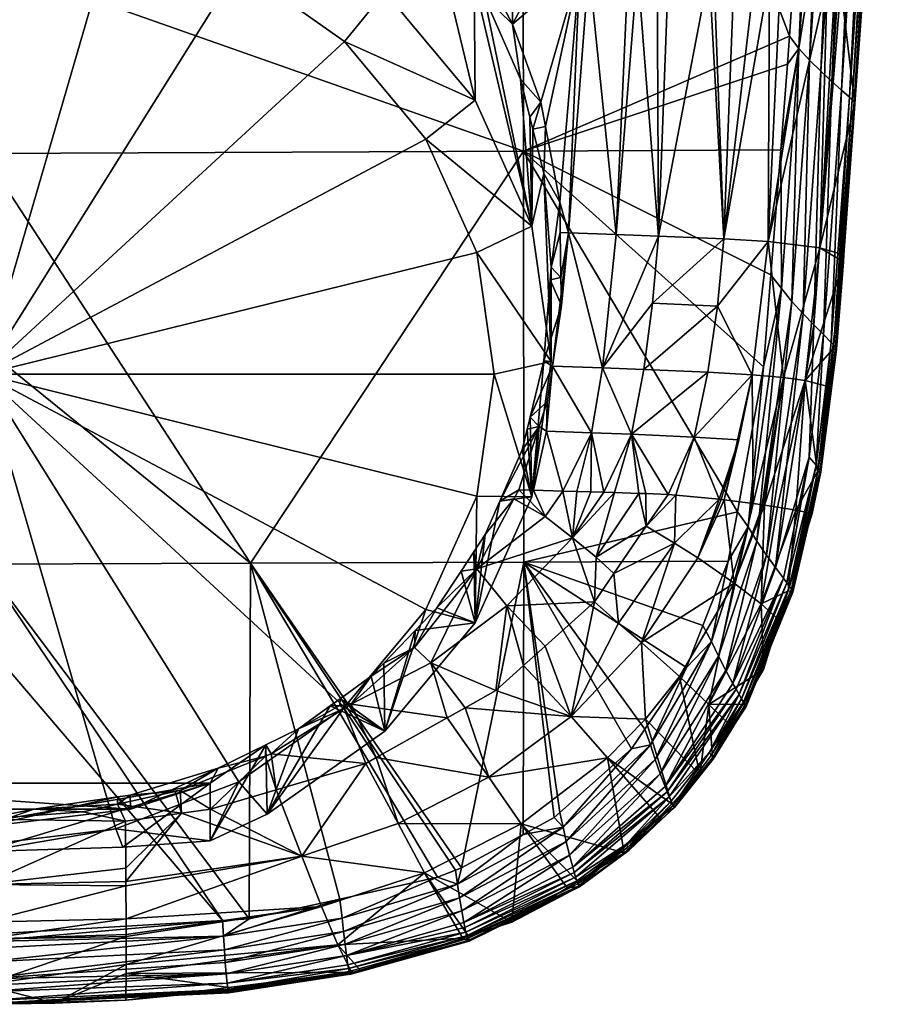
# Model space of a CAD drawing. Extents: x -0.025 to 0.147, y -0.12 to 0.103.
# Tile 3 of 256: x 0.001 to 0.019, y -0.12 to -0.099. Entities that reach past the tile are written whole.
import ezdxf

# ---------------------------------------------------------------- set-up
doc = ezdxf.new("R2010")
doc.units = 0
doc.layers.add('mesh', color=7, linetype='CONTINUOUS')

msp = doc.modelspace()

# ---------------------------------------------------------------- meshes
at = {"layer": 'mesh'}
mesh = msp.add_polyface(dxfattribs=at)
corners = [(-0.000041, -0.09759, 0.098503), (0.01134, -0.08424, 0.098333), (0.011375, -0.101613, 0.097658), (0.008033, -0.095192, 0.077619), (0.00842, -0.095595, 0.077735), (0.008903, -0.095646, 0.07785), (0.007698, -0.0946, 0.077545), (0.012119, -0.086855, 0.078707), (0.010485, -0.097673, 0.078453), (0.011131, -0.097684, 0.07877), (0.010143, -0.09715, 0.078304), (0.008445, -0.098244, 0.071437), (0.008734, -0.094748, 0.147981), (0.00901, -0.094151, 0.150075), (0.00938, -0.094475, 0.147954), (0.008626, -0.094302, 0.150104), (0.008511, -0.094843, 0.14799), (0.007945, -0.094569, 0.150156), (0.007501, -0.095111, 0.148011), (0.00749, -0.095194, 0.14781), (0.009373, -0.094561, 0.147768), (0.010496, -0.094002, 0.147908), (0.00748, -0.095208, 0.147704), (0.01114, -0.093699, 0.147587), (0.011129, -0.093708, 0.14748), (0.009351, -0.094584, 0.147554), (0.007471, -0.095211, 0.147597), (0.009322, -0.094551, 0.147337), (0.009302, -0.094506, 0.147225), (0.007431, -0.095129, 0.147269), (0.011096, -0.093677, 0.147261), (0.009338, -0.094576, 0.147446), (0.007447, -0.095174, 0.14738), (0.011115, -0.093701, 0.147372), (0.00746, -0.095201, 0.147489), (0.011071, -0.093634, 0.14715), (0.009278, -0.094445, 0.147117), (0.009017, -0.094113, 0.150317), (0.007772, -0.094549, 0.150404), (0.008991, -0.093991, 0.150559), (0.007754, -0.094426, 0.15065), (0.009425, -0.096658, 0.078039), (0.009444, -0.096303, 0.078048), (0.010301, -0.086933, 0.077949), (0.010943, -0.093333, 0.146782), (0.007355, -0.094819, 0.146908), (0.009227, -0.094289, 0.14693), (0.007394, -0.094992, 0.147063), (0.011008, -0.093502, 0.146939), (0.007301, -0.094526, 0.146785)]
mesh.append_faces([[corners[k] for k in face] for face in [(0, 1, 2, 2), (3, 4, 5, 5), (5, 6, 3, 3), (7, 8, 9, 9), (7, 10, 8, 8), (11, 4, 3, 3), (12, 13, 14, 14), (12, 15, 13, 13), (16, 15, 12, 12), (16, 17, 15, 15), (18, 17, 16, 16), (19, 18, 16, 16), (20, 14, 21, 21), (20, 12, 14, 14), (20, 16, 12, 12), (20, 19, 16, 16), (22, 19, 20, 20), (23, 24, 20, 20), (25, 20, 24, 24), (25, 22, 20, 20), (26, 22, 25, 25), (27, 28, 29, 29), (30, 28, 27, 27), (31, 27, 32, 32), (33, 27, 31, 31), (25, 31, 34, 34), (24, 31, 25, 25), (24, 33, 31, 31), (35, 36, 28, 28), (37, 17, 38, 38), (37, 15, 17, 17), (13, 15, 37, 37), (38, 39, 37, 37), (38, 40, 39, 39), (5, 41, 42, 42), (5, 4, 41, 41), (43, 42, 10, 10), (44, 45, 46, 46), (36, 46, 47, 47), (36, 48, 46, 46), (44, 49, 45, 45), (28, 36, 47, 47)]])
mesh = msp.add_polyface(dxfattribs=at)
corners = [(0.01134, -0.08424, 0.098333), (0.017001, -0.099181, 0.097205), (0.011375, -0.101613, 0.097658), (0.016608, -0.104226, 0.097041), (0.016454, -0.106166, 0.096978), (0.01218, -0.104874, 0.079705), (0.011938, -0.104331, 0.079479), (0.011805, -0.106043, 0.079697), (0.01217, -0.104277, 0.079631), (0.011959, -0.104063, 0.079445), (0.012154, -0.103331, 0.079515), (0.012144, -0.10269, 0.079436), (0.011804, -0.10208, 0.079192), (0.011842, -0.101091, 0.079189), (0.011574, -0.101146, 0.07904), (0.011744, -0.100571, 0.079109), (0.013337, -0.103372, 0.080395), (0.01359, -0.097741, 0.080417), (0.012758, -0.097719, 0.079805), (0.013787, -0.097746, 0.080562), (0.014234, -0.103406, 0.081311), (0.014206, -0.097763, 0.081065), (0.012567, -0.097715, 0.079664), (0.01233, -0.103338, 0.07961), (0.011147, -0.098927, 0.078772), (0.011792, -0.097695, 0.079094), (0.013924, -0.106225, 0.08157), (0.014107, -0.104825, 0.081401), (0.01305, -0.106191, 0.080671), (0.013664, -0.10759, 0.081839), (0.011959, -0.106055, 0.074752), (0.011551, -0.103196, 0.073539), (0.011551, -0.108913, 0.075966), (0.011991, -0.10615, 0.079883), (0.011516, -0.107233, 0.079904), (0.011878, -0.106906, 0.079989), (0.011865, -0.107527, 0.0802), (0.012817, -0.107558, 0.080959)]
mesh.append_faces([[corners[k] for k in face] for face in [(0, 1, 2, 2), (3, 4, 2, 2), (5, 6, 7, 7), (8, 6, 5, 5), (8, 9, 6, 6), (10, 9, 8, 8), (11, 9, 10, 10), (11, 12, 9, 9), (13, 12, 11, 11), (13, 14, 12, 12), (15, 14, 13, 13), (16, 17, 18, 18), (16, 19, 17, 17), (20, 19, 16, 16), (20, 21, 19, 19), (11, 22, 13, 13), (11, 23, 22, 22), (10, 23, 11, 11), (22, 15, 13, 13), (22, 24, 15, 15), (25, 24, 22, 22), (23, 8, 5, 5), (10, 8, 23, 23), (26, 27, 28, 28), (20, 28, 27, 27), (16, 28, 20, 20), (16, 23, 28, 28), (18, 23, 16, 16), (18, 22, 23, 23), (29, 26, 28, 28), (12, 30, 9, 9), (12, 31, 30, 30), (14, 31, 12, 12), (30, 6, 9, 9), (30, 7, 6, 6), (32, 7, 30, 30), (33, 34, 35, 35), (33, 7, 34, 34), (5, 7, 33, 33), (23, 33, 28, 28), (23, 5, 33, 33), (36, 33, 35, 35), (37, 28, 33, 33)]])
mesh = msp.add_polyface(dxfattribs=at)
corners = [(0.01134, -0.08424, 0.098333), (0.01753, -0.091601, 0.097443), (0.017001, -0.099181, 0.097205), (0.013695, -0.086789, 0.079747), (0.013787, -0.097746, 0.080562), (0.014206, -0.097763, 0.081065), (0.01359, -0.097741, 0.080417), (0.012758, -0.097719, 0.079805), (0.016203, -0.08673, 0.082536), (0.015305, -0.09781, 0.082387), (0.0154, -0.097816, 0.082579), (0.014441, -0.097773, 0.081348), (0.015835, -0.097847, 0.083448), (0.016266, -0.097877, 0.08431), (0.017115, -0.086741, 0.08424), (0.018369, -0.086834, 0.087993), (0.017423, -0.098005, 0.087991), (0.017796, -0.098052, 0.089344), (0.016812, -0.097928, 0.085778), (0.016579, -0.097898, 0.084935), (0.01796, -0.0981, 0.090715), (0.01809, -0.098138, 0.091794), (0.019024, -0.087014, 0.091968), (0.018551, -0.098273, 0.095643), (0.019072, -0.090225, 0.095923), (0.015067, -0.086746, 0.081028), (0.019091, -0.090216, 0.096092), (0.018267, -0.10047, 0.096215), (0.018795, -0.090001, 0.096836), (0.018961, -0.090118, 0.096566), (0.018104, -0.100322, 0.096491), (0.018588, -0.089852, 0.097063), (0.019022, -0.090162, 0.096416), (0.019066, -0.090194, 0.096257), (0.018366, -0.10057, 0.095901), (0.018325, -0.100527, 0.096062), (0.017891, -0.089289, 0.09747), (0.017197, -0.099438, 0.097148), (0.018117, -0.08949, 0.097378), (0.018356, -0.089679, 0.097243), (0.017664, -0.099922, 0.09691), (0.018385, -0.100601, 0.095733), (0.017897, -0.100136, 0.096724), (0.017424, -0.099687, 0.097051), (0.014056, -0.090966, 0.147541), (0.014134, -0.090859, 0.147527), (0.014091, -0.091047, 0.147393), (0.014087, -0.091071, 0.147286), (0.012757, -0.092515, 0.147573), (0.013478, -0.090995, 0.149773), (0.013483, -0.091045, 0.149524), (0.013188, -0.091422, 0.149586), (0.013069, -0.091575, 0.149611), (0.013372, -0.091864, 0.147659), (0.013962, -0.090433, 0.149424), (0.013937, -0.090946, 0.146734), (0.013878, -0.090873, 0.146632), (0.012631, -0.092417, 0.146919), (0.014049, -0.091065, 0.147013), (0.014013, -0.09103, 0.146901), (0.012715, -0.092534, 0.147197), (0.014072, -0.09108, 0.147124), (0.01275, -0.092538, 0.147467)]
mesh.append_faces([[corners[k] for k in face] for face in [(0, 1, 2, 2), (3, 4, 5, 5), (3, 6, 4, 4), (3, 7, 6, 6), (8, 9, 10, 10), (8, 11, 9, 9), (12, 8, 10, 10), (13, 14, 12, 12), (15, 16, 17, 17), (15, 18, 16, 16), (14, 19, 18, 18), (13, 19, 14, 14), (20, 15, 17, 17), (21, 22, 20, 20), (23, 24, 21, 21), (5, 11, 25, 25), (26, 24, 23, 23), (27, 28, 29, 29), (30, 31, 28, 28), (32, 33, 34, 34), (32, 35, 29, 29), (34, 35, 32, 32), (1, 36, 37, 37), (38, 39, 40, 40), (33, 26, 41, 41), (39, 31, 42, 42), (36, 38, 43, 43), (44, 45, 46, 46), (46, 47, 48, 48), (49, 50, 51, 51), (52, 49, 51, 51), (52, 51, 53, 53), (50, 53, 51, 51), (54, 53, 50, 50), (54, 44, 53, 53), (53, 44, 46, 46), (55, 56, 57, 57), (46, 48, 53, 53), (58, 59, 60, 60), (47, 61, 62, 62), (61, 58, 60, 60), (59, 55, 57, 57)]])
mesh = msp.add_polyface(dxfattribs=at)
corners = [(0.011375, -0.101613, 0.097658), (0.016817, -0.101581, 0.097127), (0.016608, -0.104226, 0.097041), (0.016959, -0.099774, 0.097186), (0.017001, -0.099181, 0.097205), (0.018267, -0.10047, 0.096215), (0.018961, -0.090118, 0.096566), (0.018325, -0.100527, 0.096062), (0.018104, -0.100322, 0.096491), (0.018795, -0.090001, 0.096836), (0.017897, -0.100136, 0.096724), (0.018588, -0.089852, 0.097063), (0.017938, -0.105712, 0.09588), (0.017881, -0.10565, 0.096034), (0.017723, -0.105487, 0.096314), (0.018366, -0.10057, 0.095901), (0.019066, -0.090194, 0.096257), (0.018385, -0.100601, 0.095733), (0.017976, -0.105759, 0.095718), (0.018381, -0.100618, 0.095561), (0.018153, -0.103797, 0.095448), (0.018537, -0.098439, 0.095638), (0.017197, -0.099438, 0.097148), (0.01683, -0.104512, 0.096986), (0.01753, -0.091601, 0.097443), (0.017424, -0.099687, 0.097051), (0.017664, -0.099922, 0.09691), (0.01729, -0.105045, 0.096741), (0.018117, -0.08949, 0.097378), (0.018551, -0.098273, 0.095643), (0.019091, -0.090216, 0.096092), (0.017519, -0.105281, 0.096551), (0.018356, -0.089679, 0.097243), (0.017054, -0.104786, 0.096885), (0.017891, -0.089289, 0.09747), (0.015616, -0.103465, 0.083455), (0.015835, -0.097847, 0.083448), (0.0154, -0.097816, 0.082579), (0.01809, -0.098138, 0.091794), (0.01796, -0.0981, 0.090715), (0.017642, -0.103653, 0.090674), (0.017796, -0.098052, 0.089344), (0.016553, -0.103522, 0.085796), (0.017423, -0.098005, 0.087991), (0.016266, -0.097877, 0.08431), (0.016579, -0.097898, 0.084935), (0.016812, -0.097928, 0.085778), (0.015305, -0.09781, 0.082387), (0.014234, -0.103406, 0.081311), (0.014441, -0.097773, 0.081348), (0.014206, -0.097763, 0.081065)]
mesh.append_faces([[corners[k] for k in face] for face in [(0, 1, 2, 2), (0, 3, 1, 1), (0, 4, 3, 3), (5, 6, 7, 7), (8, 9, 5, 5), (10, 11, 8, 8), (12, 5, 7, 7), (13, 8, 5, 5), (14, 10, 8, 8), (15, 16, 17, 17), (15, 18, 7, 7), (17, 19, 20, 20), (21, 19, 17, 17), (22, 3, 4, 4), (22, 1, 3, 3), (23, 1, 22, 22), (24, 22, 4, 4), (25, 26, 27, 27), (28, 26, 25, 25), (17, 29, 21, 21), (17, 30, 29, 29), (26, 10, 31, 31), (32, 10, 26, 26), (22, 25, 33, 33), (34, 25, 22, 22), (35, 36, 37, 37), (38, 39, 40, 40), (41, 40, 39, 39), (41, 42, 40, 40), (43, 42, 41, 41), (35, 44, 36, 36), (35, 45, 44, 44), (42, 45, 35, 35), (42, 46, 45, 45), (43, 46, 42, 42), (47, 35, 37, 37), (47, 48, 35, 35), (49, 48, 47, 47), (49, 50, 48, 48), (38, 21, 29, 29), (38, 19, 21, 21), (40, 19, 38, 38), (40, 20, 19, 19)]])
mesh = msp.add_polyface(dxfattribs=at)
corners = [(-0.000041, -0.101662, 0.098334), (0.005603, -0.110318, 0.097528), (-0.000041, -0.105754, 0.098165), (0.011375, -0.101613, 0.097658), (-0.000041, -0.09759, 0.098503), (0.011744, -0.100571, 0.079109), (0.011511, -0.100889, 0.078998), (0.011574, -0.101146, 0.07904), (0.011315, -0.100092, 0.078868), (0.011147, -0.098927, 0.078772), (0.010547, -0.098332, 0.078491), (0.010644, -0.097974, 0.07853), (0.011131, -0.097684, 0.07877), (0.010485, -0.097673, 0.078453), (0.011792, -0.097695, 0.079094), (0.011551, -0.103196, 0.073539), (0.008445, -0.098244, 0.071437), (0.008033, -0.095192, 0.077619), (0.005959, -0.096488, 0.070692), (0.005359, -0.097716, 0.07046), (0.004755, -0.095929, 0.070454), (0.002755, -0.096723, 0.070038), (0.007596, -0.099296, 0.071131), (0.010352, -0.100532, 0.072408), (0.009312, -0.101355, 0.072005), (0.010391, -0.103752, 0.073022), (0.011959, -0.106055, 0.074752), (0.010759, -0.106325, 0.074115), (0.011551, -0.108913, 0.075966), (-0.000041, -0.106325, 0.074115), (-0.000041, -0.096384, 0.069895), (0.010337, -0.098018, 0.078406), (0.010143, -0.09715, 0.078304), (0.009444, -0.096303, 0.078048), (0.009425, -0.096658, 0.078039), (0.00842, -0.095595, 0.077735)]
mesh.append_faces([[corners[k] for k in face] for face in [(0, 1, 2, 2), (0, 3, 1, 1), (4, 3, 0, 0), (5, 6, 7, 7), (5, 8, 6, 6), (9, 8, 5, 5), (9, 10, 8, 8), (11, 10, 9, 9), (11, 12, 13, 13), (11, 9, 12, 12), (14, 12, 9, 9), (15, 8, 10, 10), (15, 6, 8, 8), (7, 6, 15, 15), (16, 17, 18, 18), (19, 20, 21, 21), (19, 18, 20, 20), (19, 16, 18, 18), (22, 16, 19, 19), (22, 23, 16, 16), (24, 23, 22, 22), (24, 15, 23, 23), (25, 15, 24, 24), (25, 26, 15, 15), (27, 26, 25, 25), (27, 28, 26, 26), (29, 25, 24, 24), (29, 27, 25, 25), (29, 19, 21, 21), (29, 22, 19, 19), (24, 22, 29, 29), (21, 30, 29, 29), (11, 31, 10, 10), (13, 31, 11, 11), (32, 31, 13, 13), (33, 31, 32, 32), (33, 34, 31, 31), (10, 31, 15, 15), (31, 23, 15, 15), (34, 23, 31, 31), (34, 16, 23, 23), (34, 35, 16, 16)]])
mesh = msp.add_polyface(dxfattribs=at)
corners = [(0.011375, -0.101613, 0.097658), (0.016454, -0.106166, 0.096978), (0.015901, -0.109229, 0.096866), (0.017993, -0.105792, 0.09555), (0.017913, -0.105802, 0.095378), (0.017817, -0.106581, 0.09535), (0.017938, -0.105712, 0.09588), (0.018325, -0.100527, 0.096062), (0.017976, -0.105759, 0.095718), (0.017881, -0.10565, 0.096034), (0.018267, -0.10047, 0.096215), (0.017723, -0.105487, 0.096314), (0.018104, -0.100322, 0.096491), (0.017519, -0.105281, 0.096551), (0.017897, -0.100136, 0.096724), (0.017649, -0.108354, 0.095623), (0.017616, -0.108308, 0.095785), (0.017565, -0.108246, 0.095939), (0.017417, -0.108077, 0.096219), (0.018366, -0.10057, 0.095901), (0.018385, -0.100601, 0.095733), (0.017662, -0.108384, 0.095457), (0.018142, -0.103951, 0.095443), (0.018153, -0.103797, 0.095448), (0.016608, -0.104226, 0.097041), (0.01683, -0.104512, 0.096986), (0.016817, -0.101581, 0.097127), (0.017424, -0.099687, 0.097051), (0.01729, -0.105045, 0.096741), (0.017054, -0.104786, 0.096885), (0.017664, -0.099922, 0.09691), (0.016314, -0.109854, 0.096701), (0.017197, -0.099438, 0.097148), (0.01621, -0.106334, 0.085951), (0.016236, -0.109056, 0.088576), (0.016873, -0.106393, 0.088315), (0.016473, -0.109088, 0.089427), (0.017335, -0.106456, 0.090717), (0.017642, -0.103653, 0.090674), (0.013924, -0.106225, 0.08157), (0.015476, -0.104882, 0.08353), (0.014107, -0.104825, 0.081401), (0.014988, -0.10765, 0.083881), (0.015275, -0.106281, 0.083666), (0.013664, -0.10759, 0.081839), (0.015616, -0.103465, 0.083455), (0.016553, -0.103522, 0.085796), (0.014234, -0.103406, 0.081311)]
mesh.append_faces([[corners[k] for k in face] for face in [(0, 1, 2, 2), (3, 4, 5, 5), (6, 7, 8, 8), (9, 10, 6, 6), (11, 12, 9, 9), (13, 14, 11, 11), (15, 6, 8, 8), (16, 9, 6, 6), (17, 11, 9, 9), (18, 13, 11, 11), (19, 20, 3, 3), (3, 8, 19, 19), (3, 21, 8, 8), (5, 21, 3, 3), (3, 22, 4, 4), (3, 23, 22, 22), (20, 23, 3, 3), (24, 25, 1, 1), (24, 26, 25, 25), (27, 28, 29, 29), (30, 13, 28, 28), (25, 29, 31, 31), (32, 29, 25, 25), (33, 34, 35, 35), (35, 36, 37, 37), (5, 4, 37, 37), (22, 23, 38, 38), (39, 40, 41, 41), (42, 43, 44, 44), (42, 33, 43, 43), (45, 40, 46, 46), (45, 41, 40, 40), (47, 41, 45, 45), (43, 39, 44, 44), (43, 40, 39, 39), (33, 40, 43, 43), (33, 46, 40, 40), (35, 46, 33, 33), (35, 38, 46, 46), (37, 38, 35, 35), (37, 22, 38, 38), (4, 22, 37, 37)]])
mesh = msp.add_polyface(dxfattribs=at)
corners = [(0.011375, -0.101613, 0.097658), (0.011383, -0.110293, 0.097177), (0.005603, -0.110318, 0.097528), (0.010068, -0.116754, 0.096613), (-0.000041, -0.110335, 0.097724), (-0.000041, -0.105754, 0.098165), (0.011835, -0.109332, 0.081105), (0.01159, -0.108773, 0.08063), (0.011276, -0.108763, 0.080375), (0.01138, -0.112478, 0.083731), (0.011832, -0.11207, 0.083741), (0.011027, -0.111218, 0.081939), (0.010057, -0.110484, 0.080727), (0.010329, -0.110076, 0.080597), (0.010352, -0.111578, 0.077097), (0.009545, -0.111257, 0.080973), (0.009085, -0.111736, 0.081152), (0.011551, -0.108913, 0.075966), (0.011349, -0.107922, 0.080023), (0.011455, -0.107486, 0.079948), (0.010878, -0.109004, 0.0803), (0.01057, -0.109712, 0.080481), (0.011516, -0.107233, 0.079904), (0.011805, -0.106043, 0.079697), (0.010391, -0.108898, 0.075207), (0.010759, -0.106325, 0.074115), (0.009312, -0.111296, 0.076225), (0.008445, -0.113865, 0.078068), (-0.000041, -0.106325, 0.074115), (0.007596, -0.113355, 0.077098), (0.005359, -0.114935, 0.077769), (0.008424, -0.112426, 0.081411), (0.009076, -0.112099, 0.081434), (0.010393, -0.110437, 0.080857), (0.011175, -0.108954, 0.08043), (0.011708, -0.107431, 0.080098), (0.012416, -0.109779, 0.081932), (0.009418, -0.112423, 0.081949)]
mesh.append_faces([[corners[k] for k in face] for face in [(0, 1, 2, 2), (1, 3, 2, 2), (4, 5, 2, 2), (6, 7, 8, 8), (9, 10, 11, 11), (12, 13, 14, 14), (14, 15, 12, 12), (14, 16, 15, 15), (17, 18, 19, 19), (17, 20, 18, 18), (14, 20, 17, 17), (14, 21, 20, 20), (13, 21, 14, 14), (17, 22, 23, 23), (19, 22, 17, 17), (24, 17, 25, 25), (24, 14, 17, 17), (26, 14, 24, 24), (26, 27, 14, 14), (24, 25, 28, 28), (28, 26, 24, 24), (28, 29, 26, 26), (30, 29, 28, 28), (16, 31, 32, 32), (15, 33, 12, 12), (15, 32, 33, 33), (16, 32, 15, 15), (33, 13, 12, 12), (33, 21, 13, 13), (34, 21, 33, 33), (34, 20, 21, 21), (34, 8, 20, 20), (35, 20, 8, 8), (35, 18, 20, 20), (35, 19, 18, 18), (22, 19, 35, 35), (7, 35, 8, 8), (8, 34, 6, 6), (36, 33, 11, 11), (6, 34, 33, 33), (33, 37, 11, 11), (33, 32, 37, 37)]])
mesh = msp.add_polyface(dxfattribs=at)
corners = [(0.011375, -0.101613, 0.097658), (0.015901, -0.109229, 0.096866), (0.011383, -0.110293, 0.097177), (0.01394, -0.113823, 0.096703), (0.013658, -0.114237, 0.096689), (0.015171, -0.111636, 0.096779), (0.014827, -0.112517, 0.096748), (0.012385, -0.113554, 0.086384), (0.013875, -0.111995, 0.086432), (0.013384, -0.111583, 0.085039), (0.014572, -0.109892, 0.085082), (0.013971, -0.109537, 0.083792), (0.013287, -0.110532, 0.083774), (0.012206, -0.108791, 0.081128), (0.011865, -0.107527, 0.0802), (0.01159, -0.108773, 0.08063), (0.012817, -0.107558, 0.080959), (0.012504, -0.1088, 0.08137), (0.013664, -0.10759, 0.081839), (0.013304, -0.108824, 0.082223), (0.013818, -0.10884, 0.082853), (0.013079, -0.108817, 0.081949), (0.012804, -0.108809, 0.081612), (0.013964, -0.108844, 0.083032), (0.01305, -0.106191, 0.080671), (0.012915, -0.11019, 0.082829), (0.014433, -0.108865, 0.083805), (0.012416, -0.109779, 0.081932), (0.011835, -0.109332, 0.081105), (0.015705, -0.110271, 0.096829), (0.011516, -0.107233, 0.079904), (0.011708, -0.107431, 0.080098), (0.011878, -0.106906, 0.079989), (0.012877, -0.111129, 0.083762), (0.011832, -0.11207, 0.083741), (0.011991, -0.10615, 0.079883), (0.010393, -0.110437, 0.080857), (0.011027, -0.111218, 0.081939)]
mesh.append_faces([[corners[k] for k in face] for face in [(0, 1, 2, 2), (3, 4, 2, 2), (2, 5, 6, 6), (7, 8, 9, 9), (10, 11, 12, 12), (9, 10, 12, 12), (8, 10, 9, 9), (13, 14, 15, 15), (13, 16, 14, 14), (17, 16, 13, 13), (18, 19, 20, 20), (18, 21, 19, 19), (16, 21, 18, 18), (16, 22, 21, 21), (17, 22, 16, 16), (20, 23, 18, 18), (18, 24, 16, 16), (25, 20, 19, 19), (11, 26, 23, 23), (11, 25, 12, 12), (11, 20, 25, 25), (23, 20, 11, 11), (27, 21, 22, 22), (27, 19, 21, 21), (28, 13, 15, 15), (27, 13, 28, 28), (27, 17, 13, 13), (22, 17, 27, 27), (27, 25, 19, 19), (29, 5, 2, 2), (30, 31, 32, 32), (33, 7, 9, 9), (34, 7, 33, 33), (9, 12, 33, 33), (15, 14, 31, 31), (14, 32, 31, 31), (16, 35, 14, 14), (33, 12, 25, 25), (28, 36, 27, 27), (27, 33, 25, 25), (37, 33, 27, 27), (37, 34, 33, 33)]])
mesh = msp.add_polyface(dxfattribs=at)
corners = [(0.017662, -0.108384, 0.095457), (0.017593, -0.108388, 0.095287), (0.017484, -0.109268, 0.095256), (0.016942, -0.110728, 0.095981), (0.017417, -0.108077, 0.096219), (0.017565, -0.108246, 0.095939), (0.016872, -0.110635, 0.096116), (0.017649, -0.108354, 0.095623), (0.017976, -0.105759, 0.095718), (0.017616, -0.108308, 0.095785), (0.017938, -0.105712, 0.09588), (0.017881, -0.10565, 0.096034), (0.017723, -0.105487, 0.096314), (0.016704, -0.110409, 0.096356), (0.017519, -0.105281, 0.096551), (0.017817, -0.106581, 0.09535), (0.017041, -0.110866, 0.095684), (0.016454, -0.106166, 0.096978), (0.016127, -0.109549, 0.096806), (0.015901, -0.109229, 0.096866), (0.01683, -0.104512, 0.096986), (0.017054, -0.104786, 0.096885), (0.016512, -0.110144, 0.096551), (0.016314, -0.109854, 0.096701), (0.01729, -0.105045, 0.096741), (0.015831, -0.110736, 0.089377), (0.016441, -0.109083, 0.089257), (0.016236, -0.109056, 0.088576), (0.015061, -0.1102, 0.086483), (0.015618, -0.108976, 0.086521), (0.015558, -0.108969, 0.086323), (0.015514, -0.108963, 0.086175), (0.014601, -0.108881, 0.084174), (0.014572, -0.109892, 0.085082), (0.014433, -0.108865, 0.083805), (0.013971, -0.109537, 0.083792), (0.014988, -0.10765, 0.083881), (0.013664, -0.10759, 0.081839), (0.013964, -0.108844, 0.083032), (0.015927, -0.107709, 0.086109), (0.01621, -0.106334, 0.085951), (0.017335, -0.106456, 0.090717), (0.016751, -0.109134, 0.09087), (0.017136, -0.109197, 0.092868), (0.016473, -0.109088, 0.089427), (0.016873, -0.106393, 0.088315), (0.017067, -0.110906, 0.095526), (0.016971, -0.110899, 0.095199)]
mesh.append_faces([[corners[k] for k in face] for face in [(0, 1, 2, 2), (3, 4, 5, 5), (3, 6, 4, 4), (7, 8, 0, 0), (9, 10, 7, 7), (5, 11, 9, 9), (4, 12, 5, 5), (13, 14, 4, 4), (15, 1, 0, 0), (9, 16, 5, 5), (17, 18, 19, 19), (17, 20, 18, 18), (21, 22, 23, 23), (21, 24, 22, 22), (24, 13, 22, 22), (24, 14, 13, 13), (20, 23, 18, 18), (25, 26, 27, 27), (28, 29, 30, 30), (31, 28, 30, 30), (32, 33, 31, 31), (34, 35, 32, 32), (34, 32, 36, 36), (37, 34, 36, 36), (37, 38, 34, 34), (31, 36, 32, 32), (31, 39, 36, 36), (30, 39, 31, 31), (40, 29, 27, 27), (41, 42, 43, 43), (41, 44, 42, 42), (45, 26, 44, 44), (27, 26, 45, 45), (1, 43, 2, 2), (1, 41, 43, 43), (15, 41, 1, 1), (39, 40, 36, 36), (39, 29, 40, 40), (30, 29, 39, 39), (7, 46, 9, 9), (0, 46, 7, 7), (2, 47, 0, 0)]])
mesh = msp.add_polyface(dxfattribs=at)
corners = [(-0.00476, -0.114743, 0.082521), (-0.003406, -0.115294, 0.083023), (-0.0034, -0.115125, 0.082781), (-0.00314, -0.115198, 0.08283), (-0.002889, -0.115269, 0.082878), (-0.002095, -0.115575, 0.08323), (-0.000316, -0.115708, 0.083344), (-0.000926, -0.115522, 0.083077), (-0.000309, -0.115518, 0.083073), (-0.003051, -0.117013, 0.085913), (-0.003041, -0.115767, 0.083642), (-0.004209, -0.115512, 0.08365), (-0.003052, -0.117062, 0.086036), (-0.003052, -0.117145, 0.086242), (-0.006227, -0.115073, 0.083663), (-0.00677, -0.116504, 0.086273), (-0.000041, -0.115728, 0.083362), (-0.00603, -0.114393, 0.082456), (-0.000041, -0.117106, 0.086073), (-0.000041, -0.111958, 0.097567), (-0.005093, -0.117859, 0.096595), (-0.005684, -0.110318, 0.097529), (-0.000041, -0.118163, 0.096592), (-0.004836, -0.114966, 0.08191), (-0.006026, -0.114157, 0.082193), (-0.003146, -0.11551, 0.082141), (-0.000041, -0.115887, 0.082301), (-0.000041, -0.116267, 0.078334), (-0.002988, -0.116318, 0.078725), (-0.000041, -0.116406, 0.078519), (-0.002836, -0.115928, 0.078191), (-0.004836, -0.11618, 0.07905), (-0.005441, -0.114935, 0.077769), (-0.006041, -0.115621, 0.078813), (-0.000041, -0.106325, 0.074115), (-0.007677, -0.113355, 0.077098), (0.003065, -0.11551, 0.082141), (0.004755, -0.114966, 0.08191), (-0.004111, -0.115142, 0.082912)]
mesh.append_faces([[corners[k] for k in face] for face in [(0, 1, 2, 2), (1, 3, 2, 2), (1, 4, 3, 3), (5, 4, 1, 1), (5, 6, 4, 4), (6, 7, 4, 4), (6, 8, 7, 7), (9, 10, 11, 11), (11, 12, 9, 9), (11, 13, 12, 12), (14, 13, 11, 11), (14, 15, 13, 13), (10, 16, 6, 6), (10, 1, 11, 11), (10, 5, 1, 1), (6, 5, 10, 10), (17, 14, 11, 11), (9, 16, 10, 10), (9, 18, 16, 16), (12, 18, 9, 9), (19, 20, 21, 21), (22, 20, 19, 19), (23, 24, 0, 0), (2, 23, 0, 0), (2, 25, 23, 23), (3, 25, 2, 2), (25, 7, 26, 26), (25, 4, 7, 7), (3, 4, 25, 25), (27, 28, 29, 29), (30, 28, 27, 27), (30, 31, 28, 28), (32, 31, 30, 30), (32, 33, 31, 31), (34, 32, 30, 30), (34, 35, 32, 32), (36, 23, 25, 25), (28, 31, 23, 23), (37, 28, 23, 23), (17, 38, 0, 0), (0, 38, 1, 1), (11, 1, 38, 38), (17, 11, 38, 38)]])
mesh = msp.add_polyface(dxfattribs=at)
corners = [(-0.000041, -0.111958, 0.097567), (0.005012, -0.117866, 0.096595), (-0.000041, -0.118163, 0.096592), (-0.000041, -0.110335, 0.097724), (-0.000041, -0.115728, 0.083362), (-0.000309, -0.115518, 0.083073), (-0.000316, -0.115708, 0.083344), (-0.000041, -0.115516, 0.083072), (0.001027, -0.11551, 0.083066), (0.002066, -0.115568, 0.083222), (0.002794, -0.115407, 0.083106), (0.002798, -0.115253, 0.082868), (0.002959, -0.115767, 0.083642), (0.002967, -0.116761, 0.085399), (0.004148, -0.115597, 0.083647), (0.004014, -0.115139, 0.082911), (0.004115, -0.115116, 0.082894), (0.004758, -0.11551, 0.08365), (-0.000041, -0.117106, 0.086073), (-0.000041, -0.115887, 0.082301), (-0.000926, -0.115522, 0.083077), (0.003065, -0.11551, 0.082141), (0.004925, -0.114649, 0.082464), (0.004755, -0.114966, 0.08191), (-0.000041, -0.116267, 0.078334), (-0.000041, -0.116406, 0.078519), (0.002755, -0.115928, 0.078191), (0.004755, -0.11618, 0.07905), (0.005359, -0.114935, 0.077769), (0.002907, -0.116318, 0.078725), (-0.000041, -0.106325, 0.074115), (-0.003146, -0.11551, 0.082141), (-0.004836, -0.114966, 0.08191), (-0.002988, -0.116318, 0.078725), (0.005575, -0.117833, 0.096595), (0.005603, -0.110318, 0.097528), (0.003064, -0.115215, 0.082838)]
mesh.append_faces([[corners[k] for k in face] for face in [(0, 1, 2, 2), (0, 3, 1, 1), (4, 5, 6, 6), (4, 7, 5, 5), (4, 8, 7, 7), (9, 8, 4, 4), (9, 10, 8, 8), (10, 11, 8, 8), (12, 13, 14, 14), (12, 9, 4, 4), (12, 10, 9, 9), (14, 10, 12, 12), (14, 15, 10, 10), (14, 16, 15, 15), (17, 16, 14, 14), (18, 12, 4, 4), (18, 13, 12, 12), (19, 5, 7, 7), (19, 20, 5, 5), (19, 11, 21, 21), (19, 8, 11, 11), (7, 8, 19, 19), (22, 23, 21, 21), (24, 25, 26, 26), (26, 27, 28, 28), (26, 29, 27, 27), (25, 29, 26, 26), (30, 26, 28, 28), (30, 24, 26, 26), (21, 31, 19, 19), (23, 32, 21, 21), (23, 27, 29, 29), (23, 25, 33, 33), (29, 25, 23, 23), (3, 34, 1, 1), (3, 35, 34, 34), (10, 36, 11, 11), (15, 36, 10, 10), (16, 36, 15, 15), (16, 22, 36, 36), (21, 11, 36, 36), (22, 21, 36, 36)]])
mesh = msp.add_polyface(dxfattribs=at)
corners = [(0.016704, -0.110409, 0.096356), (0.016872, -0.110635, 0.096116), (0.015803, -0.112858, 0.096253), (0.017417, -0.108077, 0.096219), (0.015934, -0.113087, 0.096012), (0.016942, -0.110728, 0.095981), (0.015872, -0.112979, 0.096137), (0.016999, -0.110806, 0.095837), (0.015988, -0.11318, 0.095877), (0.017565, -0.108246, 0.095939), (0.017041, -0.110866, 0.095684), (0.015351, -0.11197, 0.096716), (0.014827, -0.112517, 0.096748), (0.015171, -0.111636, 0.096779), (0.016314, -0.109854, 0.096701), (0.015653, -0.112585, 0.096452), (0.015498, -0.112284, 0.096607), (0.016512, -0.110144, 0.096551), (0.016127, -0.109549, 0.096806), (0.015831, -0.110736, 0.089377), (0.016473, -0.109088, 0.089427), (0.016441, -0.109083, 0.089257), (0.016402, -0.111176, 0.092322), (0.016751, -0.109134, 0.09087), (0.017136, -0.109197, 0.092868), (0.015514, -0.108963, 0.086175), (0.014572, -0.109892, 0.085082), (0.015061, -0.1102, 0.086483), (0.014601, -0.108881, 0.084174), (0.013971, -0.109537, 0.083792), (0.013875, -0.111995, 0.086432), (0.015618, -0.108976, 0.086521), (0.016236, -0.109056, 0.088576), (0.016449, -0.112559, 0.095142), (0.016778, -0.111513, 0.095178), (0.015297, -0.113299, 0.092256), (0.014674, -0.112712, 0.089317), (0.011383, -0.110293, 0.097177), (0.015901, -0.109229, 0.096866), (0.015705, -0.110271, 0.096829), (0.016031, -0.113254, 0.095734), (0.017067, -0.110906, 0.095526), (0.016063, -0.113307, 0.095585), (0.017616, -0.108308, 0.095785), (0.016012, -0.113298, 0.095117), (0.016971, -0.110899, 0.095199), (0.016083, -0.113347, 0.095273), (0.017073, -0.110927, 0.095363), (0.016081, -0.113339, 0.09543), (0.017662, -0.108384, 0.095457), (0.017484, -0.109268, 0.095256)]
mesh.append_faces([[corners[k] for k in face] for face in [(0, 1, 2, 2), (0, 3, 1, 1), (4, 1, 5, 5), (4, 6, 1, 1), (5, 7, 8, 8), (9, 7, 5, 5), (9, 10, 7, 7), (11, 12, 13, 13), (14, 15, 16, 16), (14, 17, 15, 15), (17, 2, 15, 15), (17, 0, 2, 2), (18, 16, 11, 11), (18, 14, 16, 16), (19, 20, 21, 21), (22, 20, 19, 19), (22, 23, 20, 20), (24, 23, 22, 22), (25, 26, 27, 27), (28, 29, 26, 26), (30, 27, 26, 26), (19, 27, 30, 30), (19, 31, 27, 27), (32, 31, 19, 19), (22, 33, 34, 34), (19, 35, 22, 22), (30, 36, 19, 19), (37, 38, 39, 39), (40, 7, 10, 10), (41, 42, 10, 10), (43, 41, 10, 10), (44, 45, 34, 34), (46, 47, 45, 45), (41, 47, 48, 48), (49, 47, 41, 41), (49, 45, 47, 47), (18, 39, 38, 38), (11, 39, 18, 18), (11, 13, 39, 39), (45, 22, 34, 34), (45, 24, 22, 22), (50, 24, 45, 45)]])
mesh = msp.add_polyface(dxfattribs=at)
corners = [(0.009558, -0.116952, 0.096609), (0.007492, -0.117414, 0.096602), (0.005603, -0.110318, 0.097528), (0.00592, -0.114395, 0.082459), (0.004925, -0.114649, 0.082464), (0.004115, -0.115116, 0.082894), (0.007587, -0.113389, 0.081963), (0.006621, -0.113817, 0.082011), (0.006044, -0.114346, 0.082429), (0.007497, -0.113322, 0.081835), (0.007289, -0.113333, 0.081796), (0.007501, -0.113179, 0.081727), (0.008726, -0.115815, 0.086302), (0.008041, -0.114548, 0.083678), (0.006688, -0.116504, 0.086273), (0.008264, -0.114423, 0.083682), (0.004758, -0.11551, 0.08365), (0.004148, -0.115597, 0.083647), (0.006146, -0.115103, 0.083662), (0.00297, -0.117042, 0.086045), (0.009281, -0.116862, 0.089163), (0.008445, -0.113865, 0.078068), (0.008156, -0.112705, 0.081515), (0.005959, -0.115621, 0.078813), (0.008424, -0.112426, 0.081411), (0.007596, -0.113355, 0.077098), (0.005359, -0.114935, 0.077769), (0.004755, -0.11618, 0.07905), (0.005575, -0.117833, 0.096595), (0.005928, -0.114157, 0.082196), (0.007734, -0.113294, 0.081918), (0.009076, -0.112099, 0.081434), (0.009762, -0.113585, 0.083704), (0.004755, -0.114966, 0.08191)]
mesh.append_faces([[corners[k] for k in face] for face in [(0, 1, 2, 2), (3, 4, 5, 5), (6, 7, 8, 8), (6, 9, 7, 7), (9, 10, 7, 7), (9, 11, 10, 10), (12, 13, 14, 14), (12, 15, 13, 13), (14, 16, 17, 17), (14, 18, 16, 16), (13, 18, 14, 14), (17, 19, 14, 14), (14, 20, 12, 12), (16, 3, 5, 5), (18, 3, 16, 16), (18, 8, 3, 3), (13, 8, 18, 18), (13, 6, 8, 8), (15, 6, 13, 13), (21, 11, 22, 22), (21, 10, 11, 11), (23, 10, 21, 21), (23, 7, 10, 10), (22, 24, 21, 21), (25, 23, 21, 21), (26, 23, 25, 25), (26, 27, 23, 23), (2, 1, 28, 28), (3, 29, 4, 4), (8, 29, 3, 3), (8, 7, 29, 29), (30, 9, 6, 6), (30, 11, 9, 9), (30, 22, 11, 11), (31, 22, 30, 30), (31, 24, 22, 22), (15, 30, 6, 6), (32, 30, 15, 15), (29, 33, 4, 4), (29, 27, 33, 33), (23, 27, 29, 29), (29, 7, 23, 23)]])
mesh = msp.add_polyface(dxfattribs=at)
corners = [(0.011383, -0.110293, 0.097177), (0.012147, -0.115583, 0.096646), (0.012025, -0.115692, 0.096643), (0.013658, -0.114237, 0.096689), (0.005603, -0.110318, 0.097528), (0.009941, -0.116803, 0.096612), (0.009558, -0.116952, 0.096609), (0.010068, -0.116754, 0.096613), (0.011373, -0.116046, 0.096633), (0.012217, -0.115897, 0.096579), (0.009982, -0.1171, 0.096542), (0.014162, -0.114467, 0.096525), (0.012351, -0.116483, 0.096303), (0.012282, -0.116197, 0.096464), (0.014268, -0.114764, 0.096366), (0.012418, -0.116739, 0.096099), (0.010025, -0.11739, 0.096426), (0.014063, -0.114157, 0.096637), (0.011832, -0.11207, 0.083741), (0.01138, -0.112478, 0.083731), (0.012385, -0.113554, 0.086384), (0.010143, -0.113372, 0.083709), (0.010646, -0.114834, 0.086339), (0.010792, -0.113009, 0.083719), (0.008264, -0.114423, 0.083682), (0.008726, -0.115815, 0.086302), (0.009762, -0.113585, 0.083704), (0.011327, -0.115825, 0.089207), (0.012303, -0.117177, 0.094984), (0.012524, -0.117041, 0.094989), (0.009281, -0.116862, 0.089163), (0.01113, -0.117902, 0.094959), (0.013506, -0.116434, 0.09501), (0.013154, -0.114431, 0.08926), (0.011027, -0.111218, 0.081939), (0.009418, -0.112423, 0.081949), (0.008445, -0.113865, 0.078068), (0.009085, -0.111736, 0.081152), (0.010352, -0.111578, 0.077097), (0.008424, -0.112426, 0.081411), (0.007596, -0.113355, 0.077098), (0.009312, -0.111296, 0.076225), (0.012567, -0.117146, 0.095135), (0.009076, -0.112099, 0.081434), (0.007734, -0.113294, 0.081918)]
mesh.append_faces([[corners[k] for k in face] for face in [(0, 1, 2, 2), (0, 3, 1, 1), (4, 5, 6, 6), (4, 7, 5, 5), (0, 8, 7, 7), (2, 8, 0, 0), (3, 9, 1, 1), (9, 2, 1, 1), (9, 8, 2, 2), (10, 8, 9, 9), (10, 7, 8, 8), (5, 7, 10, 10), (11, 12, 13, 13), (14, 15, 12, 12), (9, 16, 10, 10), (9, 13, 16, 16), (17, 13, 9, 9), (18, 19, 20, 20), (20, 21, 22, 22), (20, 23, 21, 21), (19, 23, 20, 20), (22, 24, 25, 25), (22, 26, 24, 24), (21, 26, 22, 22), (27, 28, 29, 29), (30, 31, 27, 27), (32, 27, 29, 29), (32, 33, 27, 27), (22, 33, 20, 20), (22, 27, 33, 33), (25, 27, 22, 22), (25, 30, 27, 27), (34, 23, 19, 19), (34, 35, 23, 23), (21, 35, 26, 26), (21, 23, 35, 35), (36, 37, 38, 38), (36, 39, 37, 37), (40, 36, 41, 41), (32, 29, 42, 42), (43, 44, 35, 35), (26, 35, 44, 44)]])
mesh = msp.add_polyface(dxfattribs=at)
corners = [(0.011383, -0.110293, 0.097177), (0.014827, -0.112517, 0.096748), (0.01394, -0.113823, 0.096703), (0.01446, -0.115254, 0.09592), (0.014417, -0.11515, 0.096047), (0.015934, -0.113087, 0.096012), (0.015803, -0.112858, 0.096253), (0.015872, -0.112979, 0.096137), (0.01437, -0.115032, 0.096163), (0.016872, -0.110635, 0.096116), (0.015311, -0.11431, 0.095829), (0.015988, -0.11318, 0.095877), (0.015348, -0.114381, 0.095687), (0.016942, -0.110728, 0.095981), (0.014063, -0.114157, 0.096637), (0.015351, -0.11197, 0.096716), (0.013658, -0.114237, 0.096689), (0.015498, -0.112284, 0.096607), (0.014268, -0.114764, 0.096366), (0.014162, -0.114467, 0.096525), (0.015653, -0.112585, 0.096452), (0.016402, -0.111176, 0.092322), (0.015297, -0.113299, 0.092256), (0.016449, -0.112559, 0.095142), (0.015831, -0.110736, 0.089377), (0.014674, -0.112712, 0.089317), (0.013875, -0.111995, 0.086432), (0.013958, -0.113609, 0.089289), (0.012385, -0.113554, 0.086384), (0.013154, -0.114431, 0.08926), (0.016999, -0.110806, 0.095837), (0.016031, -0.113254, 0.095734), (0.017041, -0.110866, 0.095684), (0.016063, -0.113307, 0.095585), (0.017067, -0.110906, 0.095526), (0.016081, -0.113339, 0.09543), (0.016012, -0.113298, 0.095117), (0.016778, -0.111513, 0.095178), (0.016083, -0.113347, 0.095273), (0.016971, -0.110899, 0.095199), (0.017073, -0.110927, 0.095363), (0.01537, -0.114438, 0.095161), (0.01575, -0.113741, 0.095102), (0.01539, -0.114457, 0.095386), (0.015375, -0.114431, 0.095539), (0.01454, -0.115435, 0.095572), (0.015105, -0.114788, 0.095066)]
mesh.append_faces([[corners[k] for k in face] for face in [(0, 1, 2, 2), (3, 4, 5, 5), (6, 7, 8, 8), (6, 9, 7, 7), (4, 7, 5, 5), (4, 8, 7, 7), (10, 11, 12, 12), (5, 11, 10, 10), (13, 11, 5, 5), (14, 1, 15, 15), (14, 2, 1, 1), (16, 2, 14, 14), (17, 18, 19, 19), (17, 20, 18, 18), (20, 6, 8, 8), (15, 19, 14, 14), (15, 17, 19, 19), (21, 22, 23, 23), (24, 25, 22, 22), (26, 27, 25, 25), (28, 27, 26, 26), (28, 29, 27, 27), (30, 31, 11, 11), (12, 11, 31, 31), (32, 33, 31, 31), (34, 35, 33, 33), (36, 37, 23, 23), (38, 39, 36, 36), (35, 40, 38, 38), (41, 36, 42, 42), (41, 38, 36, 36), (41, 35, 38, 38), (43, 35, 41, 41), (43, 33, 35, 35), (44, 33, 43, 43), (44, 31, 33, 33), (45, 12, 31, 31), (46, 25, 27, 27), (46, 22, 25, 25), (46, 41, 22, 22), (22, 36, 23, 23), (22, 42, 36, 36), (41, 42, 22, 22)]])
mesh = msp.add_polyface(dxfattribs=at)
corners = [(0.012418, -0.116739, 0.096099), (0.014417, -0.11515, 0.096047), (0.012449, -0.116851, 0.095982), (0.01446, -0.115254, 0.09592), (0.012478, -0.116949, 0.095856), (0.01437, -0.115032, 0.096163), (0.013555, -0.116252, 0.09575), (0.014497, -0.115342, 0.095786), (0.013581, -0.116317, 0.095609), (0.015934, -0.113087, 0.096012), (0.015311, -0.11431, 0.095829), (0.012504, -0.117031, 0.095721), (0.013658, -0.114237, 0.096689), (0.014063, -0.114157, 0.096637), (0.012217, -0.115897, 0.096579), (0.014162, -0.114467, 0.096525), (0.014268, -0.114764, 0.096366), (0.012351, -0.116483, 0.096303), (0.015653, -0.112585, 0.096452), (0.012282, -0.116197, 0.096464), (0.014244, -0.115675, 0.095036), (0.013154, -0.114431, 0.08926), (0.013506, -0.116434, 0.09501), (0.014512, -0.115399, 0.095045), (0.013958, -0.113609, 0.089289), (0.012527, -0.117094, 0.095581), (0.01454, -0.115435, 0.095572), (0.015375, -0.114431, 0.095539), (0.014565, -0.115478, 0.095347), (0.01539, -0.114457, 0.095386), (0.012545, -0.117135, 0.095434), (0.013614, -0.11638, 0.095313), (0.014568, -0.115475, 0.095195), (0.01537, -0.114438, 0.095161), (0.01362, -0.116362, 0.095087), (0.012567, -0.117146, 0.095135), (0.015105, -0.114788, 0.095066), (0.016031, -0.113254, 0.095734), (0.015348, -0.114381, 0.095687)]
mesh.append_faces([[corners[k] for k in face] for face in [(0, 1, 2, 2), (3, 2, 1, 1), (4, 2, 3, 3), (0, 5, 1, 1), (6, 7, 8, 8), (9, 10, 3, 3), (7, 3, 10, 10), (6, 3, 7, 7), (6, 4, 3, 3), (11, 4, 6, 6), (12, 13, 14, 14), (15, 16, 17, 17), (16, 5, 0, 0), (18, 5, 16, 16), (13, 15, 19, 19), (20, 21, 22, 22), (23, 21, 20, 20), (23, 24, 21, 21), (25, 11, 6, 6), (8, 7, 26, 26), (8, 25, 6, 6), (26, 25, 8, 8), (27, 28, 26, 26), (29, 28, 27, 27), (26, 30, 25, 25), (26, 31, 30, 30), (28, 31, 26, 26), (29, 32, 28, 28), (33, 32, 29, 29), (34, 32, 20, 20), (34, 28, 32, 32), (31, 28, 34, 34), (34, 35, 31, 31), (34, 22, 35, 35), (20, 22, 34, 34), (32, 23, 20, 20), (32, 36, 23, 23), (33, 36, 32, 32), (26, 37, 27, 27), (26, 10, 38, 38), (7, 10, 26, 26), (36, 24, 23, 23)]])
mesh = msp.add_polyface(dxfattribs=at)
corners = [(0.005033, -0.1182, 0.096519), (-0.000041, -0.118459, 0.096502), (-0.000041, -0.118307, 0.09656), (0.005145, -0.119391, 0.095211), (0.005147, -0.119336, 0.095074), (-0.000041, -0.119634, 0.095046), (0.001465, -0.119614, 0.094893), (-0.000041, -0.119637, 0.094903), (0.00297, -0.119552, 0.094897), (0.00515, -0.119282, 0.094908), (0.005012, -0.117866, 0.096595), (-0.000041, -0.118163, 0.096592), (-0.000041, -0.118749, 0.096392), (0.005052, -0.118487, 0.096399), (0.006688, -0.116504, 0.086273), (0.00297, -0.11713, 0.086249), (0.002977, -0.11783, 0.087859), (0.00297, -0.117042, 0.086045), (0.004148, -0.115597, 0.083647), (0.002967, -0.116761, 0.085399), (0.007108, -0.117567, 0.089126), (0.002976, -0.118203, 0.089082), (0.002974, -0.118794, 0.091014), (0.002976, -0.11816, 0.088939), (0.002973, -0.118987, 0.092004), (-0.000041, -0.119224, 0.092385), (-0.000041, -0.118261, 0.08893), (-0.000041, -0.117899, 0.087635), (-0.000041, -0.117106, 0.086073), (-0.001546, -0.119614, 0.094893), (0.005128, -0.119325, 0.09551), (-0.000041, -0.11963, 0.095277), (-0.000041, -0.119564, 0.0955), (0.005137, -0.119367, 0.095362), (0.005091, -0.118991, 0.096031), (-0.000041, -0.119236, 0.096016), (-0.000041, -0.119098, 0.096162), (-0.000041, -0.119376, 0.095868), (0.00511, -0.119187, 0.095787), (0.005071, -0.118754, 0.096236)]
mesh.append_faces([[corners[k] for k in face] for face in [(0, 1, 2, 2), (3, 4, 5, 5), (5, 6, 7, 7), (5, 8, 6, 6), (4, 8, 5, 5), (4, 9, 8, 8), (10, 2, 11, 11), (10, 0, 2, 2), (0, 12, 1, 1), (0, 13, 12, 12), (14, 15, 16, 16), (14, 17, 15, 15), (18, 19, 17, 17), (20, 21, 22, 22), (20, 23, 21, 21), (24, 8, 9, 9), (25, 7, 6, 6), (6, 8, 24, 24), (22, 6, 24, 24), (22, 25, 6, 6), (21, 25, 22, 22), (21, 26, 25, 25), (23, 26, 21, 21), (16, 26, 23, 23), (16, 27, 26, 26), (15, 27, 16, 16), (15, 28, 27, 27), (17, 28, 15, 15), (17, 19, 28, 28), (7, 29, 5, 5), (30, 31, 32, 32), (30, 33, 31, 31), (3, 5, 31, 31), (33, 3, 31, 31), (34, 35, 36, 36), (34, 37, 35, 35), (38, 37, 34, 34), (32, 37, 38, 38), (30, 32, 38, 38), (13, 36, 12, 12), (13, 39, 36, 36), (39, 34, 36, 36)]])
mesh = msp.add_polyface(dxfattribs=at)
corners = [(0.010114, -0.117909, 0.09606), (0.010135, -0.118015, 0.095943), (0.007634, -0.118608, 0.096041), (0.012449, -0.116851, 0.095982), (0.012418, -0.116739, 0.096099), (0.012478, -0.116949, 0.095856), (0.010155, -0.118109, 0.095817), (0.007663, -0.118804, 0.095797), (0.010174, -0.118187, 0.095683), (0.010192, -0.118247, 0.095542), (0.007677, -0.118881, 0.095663), (0.010207, -0.118286, 0.095396), (0.007703, -0.118981, 0.095374), (0.012545, -0.117135, 0.095434), (0.012504, -0.117031, 0.095721), (0.009941, -0.116803, 0.096612), (0.009982, -0.1171, 0.096542), (0.009558, -0.116952, 0.096609), (0.010025, -0.11739, 0.096426), (0.01007, -0.117664, 0.096264), (0.007605, -0.118369, 0.096245), (0.012282, -0.116197, 0.096464), (0.012351, -0.116483, 0.096303), (0.007574, -0.118101, 0.096407), (0.007449, -0.118377, 0.092057), (0.007946, -0.118935, 0.094922), (0.010094, -0.118238, 0.094947), (0.011327, -0.115825, 0.089207), (0.01113, -0.117902, 0.094959), (0.012303, -0.117177, 0.094984), (0.012527, -0.117094, 0.095581), (0.012559, -0.117152, 0.095285), (0.013614, -0.11638, 0.095313), (0.012567, -0.117146, 0.095135), (0.010227, -0.118305, 0.09517), (0.010217, -0.118198, 0.094948), (0.007726, -0.119001, 0.095071), (0.012524, -0.117041, 0.094989), (0.007715, -0.119002, 0.095224), (0.009281, -0.116862, 0.089163)]
mesh.append_faces([[corners[k] for k in face] for face in [(0, 1, 2, 2), (0, 3, 1, 1), (4, 3, 0, 0), (5, 1, 3, 3), (6, 1, 5, 5), (6, 2, 1, 1), (7, 2, 6, 6), (8, 9, 10, 10), (9, 11, 12, 12), (13, 11, 9, 9), (14, 6, 5, 5), (8, 6, 14, 14), (8, 7, 6, 6), (10, 7, 8, 8), (15, 16, 17, 17), (18, 19, 20, 20), (21, 19, 18, 18), (21, 22, 19, 19), (19, 0, 2, 2), (22, 0, 19, 19), (22, 4, 0, 0), (16, 18, 23, 23), (24, 25, 26, 26), (27, 28, 29, 29), (30, 8, 14, 14), (30, 9, 8, 8), (30, 13, 9, 9), (13, 31, 11, 11), (32, 31, 13, 13), (32, 33, 31, 31), (26, 34, 35, 35), (25, 34, 26, 26), (25, 36, 34, 34), (33, 29, 28, 28), (33, 37, 29, 29), (35, 33, 28, 28), (34, 33, 35, 35), (34, 31, 33, 33), (11, 34, 38, 38), (31, 34, 11, 11), (39, 35, 28, 28), (26, 35, 39, 39)]])
mesh = msp.add_polyface(dxfattribs=at)
corners = [(0.00511, -0.119187, 0.095787), (0.005091, -0.118991, 0.096031), (0.007634, -0.118608, 0.096041), (0.007663, -0.118804, 0.095797), (0.007677, -0.118881, 0.095663), (0.00769, -0.11894, 0.095522), (0.005128, -0.119325, 0.09551), (0.010192, -0.118247, 0.095542), (0.005137, -0.119367, 0.095362), (0.007703, -0.118981, 0.095374), (0.007715, -0.119002, 0.095224), (0.005147, -0.119336, 0.095074), (0.005145, -0.119391, 0.095211), (0.007726, -0.119001, 0.095071), (0.00515, -0.119282, 0.094908), (0.010207, -0.118286, 0.095396), (0.007492, -0.117414, 0.096602), (0.007545, -0.117814, 0.096525), (0.005033, -0.1182, 0.096519), (0.009558, -0.116952, 0.096609), (0.009982, -0.1171, 0.096542), (0.007574, -0.118101, 0.096407), (0.005071, -0.118754, 0.096236), (0.005052, -0.118487, 0.096399), (0.007605, -0.118369, 0.096245), (0.010025, -0.11739, 0.096426), (0.01007, -0.117664, 0.096264), (0.002974, -0.118794, 0.091014), (0.002973, -0.118987, 0.092004), (0.007449, -0.118377, 0.092057), (0.007108, -0.117567, 0.089126), (0.009281, -0.116862, 0.089163), (0.010094, -0.118238, 0.094947), (0.006688, -0.116504, 0.086273), (0.002977, -0.11783, 0.087859), (0.002976, -0.11816, 0.088939), (0.010227, -0.118305, 0.09517), (0.007739, -0.118961, 0.094921), (0.007946, -0.118935, 0.094922), (0.005575, -0.117833, 0.096595), (0.005012, -0.117866, 0.096595)]
mesh.append_faces([[corners[k] for k in face] for face in [(0, 1, 2, 2), (3, 0, 2, 2), (4, 5, 6, 6), (4, 7, 5, 5), (5, 8, 6, 6), (5, 9, 8, 8), (7, 9, 5, 5), (10, 11, 12, 12), (10, 13, 11, 11), (13, 14, 11, 11), (9, 12, 8, 8), (9, 10, 12, 12), (15, 10, 9, 9), (4, 0, 3, 3), (6, 0, 4, 4), (16, 17, 18, 18), (19, 17, 16, 16), (19, 20, 17, 17), (21, 22, 23, 23), (21, 24, 22, 22), (25, 24, 21, 21), (24, 1, 22, 22), (24, 2, 1, 1), (26, 2, 24, 24), (17, 23, 18, 18), (17, 21, 23, 23), (20, 21, 17, 17), (27, 28, 29, 29), (29, 30, 27, 27), (29, 31, 30, 30), (32, 31, 29, 29), (33, 30, 31, 31), (34, 30, 33, 33), (34, 35, 30, 30), (36, 13, 10, 10), (37, 13, 38, 38), (13, 37, 14, 14), (16, 18, 39, 39), (39, 18, 40, 40), (29, 37, 38, 38), (28, 37, 29, 29), (14, 37, 28, 28)]])

doc.saveas('drawing.dxf')
